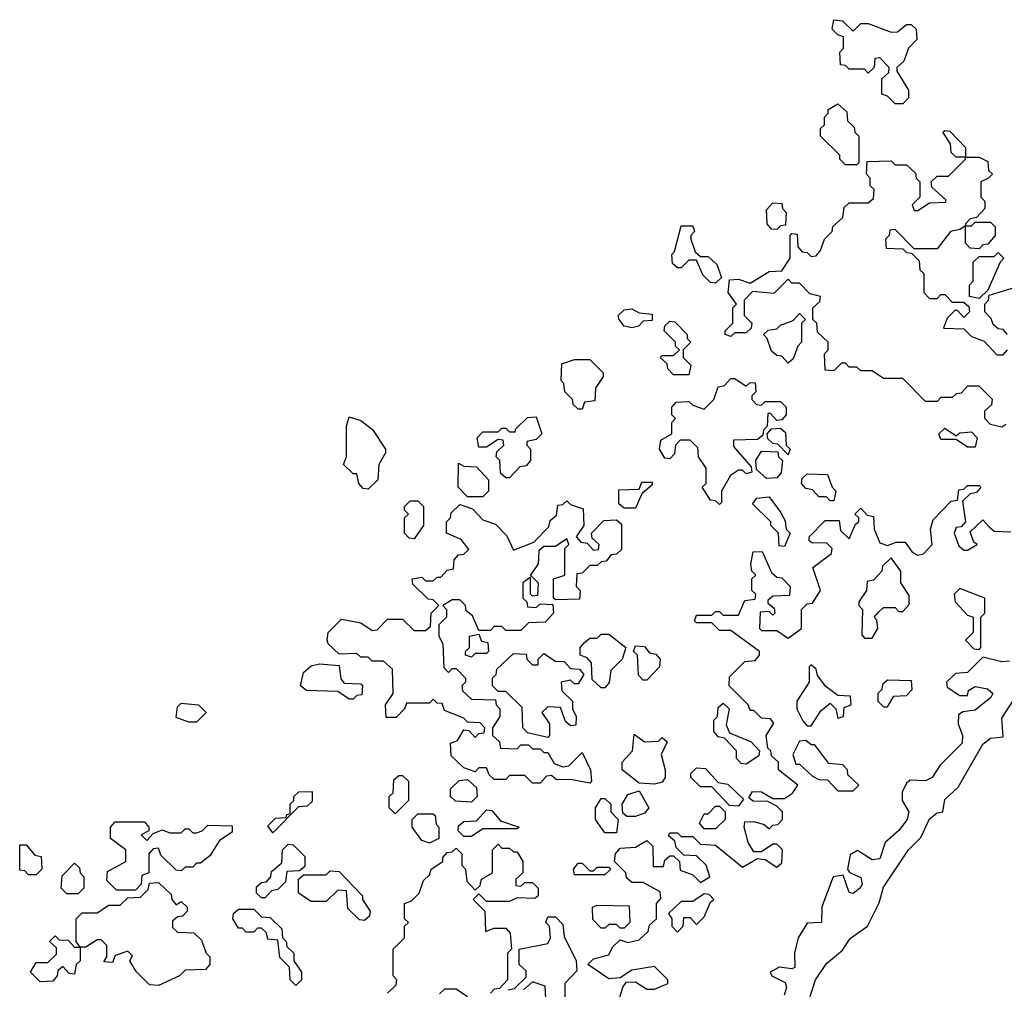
# Model space of a CAD drawing. Extents: x 2737958 to 2903317, y 894217 to 1030017.
# Tile 3 of 123: x 2750442 to 2753021, y 1006460 to 1009000. Entities that reach past the tile are written whole.
import ezdxf

# ---------------------------------------------------------------- set-up
doc = ezdxf.new("R2010")
doc.units = 0

msp = doc.modelspace()

# ---------------------------------------------------------------- linework, layer by layer
at = {"layer": '0CON05XD'}
for points in [[(2752755, 1008780), (2752735, 1008780), (2752715, 1008800), (2752700, 1008805), (2752700, 1008845), (2752718.3, 1008861.7), (2752720, 1008875), (2752695, 1008900), (2752681.7, 1008898.3), (2752680, 1008875), (2752665, 1008860), (2752655, 1008870), (2752615, 1008870), (2752605, 1008880), (2752591.7, 1008881.7), (2752590, 1008915), (2752600, 1008925), (2752600, 1008955), (2752585, 1008960), (2752570, 1008975), (2752575, 1009000), (2752597, 1008997), (2752625, 1008970), (2752645, 1008990), (2752665, 1008990), (2752725, 1008967.5), (2752741.7, 1008968.3), (2752765, 1008987.5), (2752777, 1008987), (2752790, 1008975), (2752791.7, 1008948.3), (2752770, 1008925), (2752758.3, 1008891.7), (2752740, 1008875), (2752740, 1008865), (2752770, 1008815), (2752770, 1008795), (2752755, 1008780)], [(2752635, 1008620), (2752605, 1008620), (2752590, 1008635), (2752590, 1008645), (2752540, 1008695), (2752540, 1008715), (2752550, 1008725), (2752550, 1008745), (2752560, 1008755), (2752560, 1008765), (2752585, 1008780), (2752608.3, 1008758.3), (2752610, 1008735), (2752628.3, 1008718.3), (2752630, 1008705), (2752640, 1008695), (2752640, 1008625), (2752635, 1008620)], [(2753025, 1007940), (2753015, 1007932.5), (2752985, 1007940), (2752970, 1007955), (2752970, 1007975), (2752988.3, 1007991.7), (2752990, 1008005), (2752955, 1008040), (2752925, 1008040), (2752908.3, 1008021.7), (2752895, 1008020), (2752885, 1008010), (2752855, 1008010), (2752845, 1008000), (2752815, 1008000), (2752755, 1008060), (2752705, 1008060), (2752675, 1008080), (2752645, 1008080), (2752635, 1008090), (2752615, 1008090), (2752605, 1008100), (2752595, 1008100), (2752575, 1008080), (2752551.7, 1008081.7), (2752550, 1008125), (2752560, 1008135), (2752560, 1008155), (2752531.7, 1008181.7), (2752530, 1008205), (2752520, 1008215), (2752520, 1008245), (2752538.3, 1008261.7), (2752540, 1008275), (2752511.7, 1008281.7), (2752485, 1008310), (2752465, 1008310), (2752455, 1008320), (2752417, 1008283), (2752361.7, 1008288.3), (2752340, 1008265), (2752340, 1008225), (2752360, 1008205), (2752358.3, 1008191.7), (2752345, 1008180), (2752315, 1008180), (2752305, 1008170), (2752290, 1008175), (2752290, 1008185), (2752310, 1008205), (2752310, 1008245), (2752320, 1008255), (2752297.5, 1008285), (2752301.7, 1008318.3), (2752325, 1008320), (2752355, 1008310), (2752405, 1008340), (2752438.3, 1008341.7), (2752460, 1008375), (2752460, 1008435), (2752465, 1008440), (2752478.3, 1008438.3), (2752480, 1008405), (2752491.7, 1008391.7), (2752505, 1008390), (2752515, 1008380), (2752528.3, 1008381.7), (2752540, 1008395), (2752550, 1008425), (2752570, 1008445), (2752571.7, 1008458.3), (2752598.3, 1008481.7), (2752601.7, 1008508.3), (2752615, 1008520), (2752665, 1008520), (2752678.3, 1008531.7), (2752680, 1008555), (2752670, 1008565), (2752670, 1008585), (2752660, 1008595), (2752661.7, 1008628.3), (2752725, 1008630), (2752735, 1008620), (2752765, 1008620), (2752788.3, 1008598.3), (2752790, 1008585), (2752800, 1008575), (2752800, 1008535), (2752780, 1008515), (2752785, 1008500), (2752795, 1008500), (2752825, 1008520), (2752868.3, 1008521.7), (2752868.3, 1008528.3), (2752831.7, 1008561.7), (2752830, 1008575), (2752845, 1008590), (2752875, 1008590), (2752920, 1008635), (2752920, 1008640), (2752895, 1008640), (2752881.7, 1008651.7), (2752880, 1008675), (2752860, 1008705), (2752865, 1008710), (2752878.3, 1008708.3), (2752920, 1008665), (2752920, 1008640), (2752955, 1008640), (2752978.3, 1008628.3), (2752980, 1008605), (2752990, 1008595), (2752980, 1008585), (2752960, 1008575), (2752960, 1008535), (2752970, 1008525), (2752970, 1008505), (2752948.3, 1008481.7), (2752931.7, 1008478.3), (2752920, 1008465), (2752920, 1008460), (2752935, 1008460), (2752945, 1008470), (2752985, 1008470), (2752997, 1008457), (2752997.5, 1008435), (2752978.3, 1008411.7), (2752965, 1008410), (2752955, 1008400), (2752931.7, 1008401.7), (2752920, 1008415), (2752920, 1008460), (2752905, 1008450), (2752880, 1008445), (2752845, 1008400), (2752785, 1008400), (2752735, 1008450), (2752721.7, 1008448.3), (2752720, 1008435), (2752710, 1008425), (2752711.7, 1008401.7), (2752755, 1008400), (2752765, 1008390), (2752778.3, 1008388.3), (2752798.3, 1008368.3), (2752800, 1008345), (2752810, 1008335), (2752810, 1008285), (2752825, 1008270), (2752845, 1008270), (2752855, 1008280), (2752865, 1008280), (2752885, 1008260), (2752915, 1008260), (2752928.3, 1008248.3), (2752930, 1008235), (2752915, 1008220), (2752898.3, 1008238.3), (2752891.7, 1008238.3), (2752871.7, 1008218.3), (2752861.7, 1008191.7), (2752915, 1008190), (2752935, 1008170), (2752968.3, 1008158.3), (2753001.7, 1008121.7), (2753018.3, 1008121.7), (2753030, 1008135)], [(2752425, 1008450), (2752411.7, 1008451.7), (2752400, 1008465), (2752398.3, 1008501.7), (2752415, 1008520), (2752438.3, 1008518.3), (2752440, 1008505), (2752450, 1008495), (2752448.3, 1008461.7), (2752435, 1008460), (2752425, 1008450)], [(2752265, 1008310), (2752251.7, 1008311.7), (2752231.7, 1008331.7), (2752215, 1008370), (2752195, 1008370), (2752175, 1008350), (2752165, 1008350), (2752151.7, 1008361.7), (2752150, 1008385), (2752157.5, 1008392.5), (2752175, 1008460), (2752205, 1008460), (2752210, 1008445), (2752200, 1008435), (2752200, 1008425), (2752211.7, 1008391.7), (2752225, 1008380), (2752245, 1008380), (2752268.3, 1008358.3), (2752280, 1008325), (2752265, 1008310)], [(2752955, 1008270), (2752930, 1008275), (2752930, 1008305), (2752940, 1008315), (2752940, 1008365), (2752955, 1008380), (2752995, 1008380), (2753005, 1008390), (2753020, 1008375), (2753010, 1008365), (2752978.3, 1008291.7), (2752955, 1008270)], [(2753030, 1008175), (2753018.3, 1008188.3), (2753005, 1008190), (2752991.7, 1008201.7), (2752987, 1008217), (2752970, 1008235), (2752970, 1008255), (2752980, 1008265), (2752981.7, 1008278.3), (2753045, 1008297.5)], [(2752045, 1008192.5), (2752025, 1008197.5), (2752012.5, 1008215), (2752010, 1008225), (2752025, 1008240), (2752045, 1008242.5), (2752065, 1008232.5), (2752098.3, 1008228.3), (2752098.3, 1008211.7), (2752075, 1008210), (2752062.5, 1008197.5), (2752045, 1008192.5)], [(2752455, 1008100), (2752438.3, 1008118.3), (2752425, 1008120), (2752411.7, 1008131.7), (2752400, 1008165), (2752390, 1008175), (2752403, 1008187), (2752425, 1008190), (2752435, 1008200), (2752468.3, 1008211.7), (2752485, 1008230), (2752500, 1008215), (2752490, 1008205), (2752490, 1008155), (2752480, 1008145), (2752468.3, 1008111.7), (2752455, 1008100)], [(2752195, 1008070), (2752155, 1008070), (2752140, 1008085), (2752138.3, 1008098.3), (2752120, 1008115), (2752125, 1008120), (2752155, 1008120), (2752170, 1008135), (2752160, 1008145), (2752160, 1008155), (2752130, 1008185), (2752131.7, 1008198.3), (2752145, 1008210), (2752158.3, 1008208.3), (2752190, 1008175), (2752190, 1008165), (2752200, 1008155), (2752180, 1008135), (2752180, 1008115), (2752200, 1008095), (2752195, 1008070)], [(2751915, 1007980), (2751905, 1007980), (2751891.7, 1007991.7), (2751890, 1008005), (2751870, 1008025), (2751867, 1008047), (2751860, 1008055), (2751861.7, 1008098.3), (2751895, 1008110), (2751935, 1008110), (2751970, 1008075), (2751970, 1008065), (2751950, 1008035), (2751948.3, 1008001.7), (2751921.7, 1007998.3), (2751915, 1007980)], [(2752275, 1007730), (2752265, 1007740), (2752251.7, 1007741.7), (2752230, 1007775), (2752240, 1007785), (2752240, 1007825), (2752220, 1007855), (2752218.3, 1007878.3), (2752198.3, 1007898.3), (2752171.7, 1007898.3), (2752160, 1007885), (2752157.5, 1007862.5), (2752145, 1007850), (2752131.7, 1007851.7), (2752117.5, 1007875), (2752121.7, 1007898.3), (2752150, 1007915), (2752150, 1007945), (2752160, 1007955), (2752150, 1007965), (2752150, 1007985), (2752161.7, 1007998.3), (2752195, 1008000), (2752205, 1007990), (2752235, 1007980), (2752260, 1008005), (2752271.7, 1008038.3), (2752288.3, 1008041.7), (2752305, 1008060), (2752315, 1008060), (2752345, 1008040), (2752355, 1008050), (2752368.3, 1008048.3), (2752370, 1008025), (2752360, 1008015), (2752360, 1008005), (2752371.7, 1007991.7), (2752385, 1007990), (2752395, 1008000), (2752435, 1008000), (2752450, 1007985), (2752450, 1007965), (2752438.3, 1007951.7), (2752425, 1007950), (2752408.3, 1007968.3), (2752401.7, 1007968.3), (2752400, 1007935), (2752390, 1007925), (2752388.3, 1007911.7), (2752375, 1007900), (2752311.7, 1007898.3), (2752311.7, 1007881.7), (2752358.3, 1007828.3), (2752360, 1007815), (2752345, 1007810), (2752335, 1007820), (2752325, 1007820), (2752303.6, 1007806.4), (2752280, 1007765), (2752280, 1007735), (2752275, 1007730)], [(2751355, 1007770), (2751341.7, 1007771.7), (2751330, 1007785), (2751325, 1007810), (2751315, 1007810), (2751290, 1007835), (2751297.5, 1007855), (2751297.5, 1007935), (2751305, 1007960), (2751335, 1007950), (2751366.4, 1007926.4), (2751400, 1007875), (2751400, 1007865), (2751382.5, 1007835), (2751380, 1007795), (2751355, 1007770)], [(2751725, 1007800), (2751715, 1007800), (2751701.7, 1007811.7), (2751700, 1007845), (2751690, 1007855), (2751691.7, 1007868.3), (2751710, 1007885), (2751708.3, 1007898.3), (2751695, 1007900), (2751665, 1007880), (2751645, 1007880), (2751640, 1007905), (2751655, 1007920), (2751695, 1007920), (2751705, 1007930), (2751715, 1007930), (2751725, 1007920), (2751740, 1007920), (2751741.7, 1007928.3), (2751771.7, 1007958.3), (2751795, 1007960), (2751810, 1007915), (2751795, 1007900), (2751770, 1007895), (2751770, 1007885), (2751780, 1007875), (2751780, 1007845), (2751768.3, 1007831.7), (2751751.7, 1007828.3), (2751725, 1007800)], [(2752455, 1007860), (2752428.3, 1007888.3), (2752415, 1007890), (2752401.7, 1007901.7), (2752400, 1007915), (2752411.7, 1007928.3), (2752435, 1007930), (2752448.3, 1007918.3), (2752450, 1007885), (2752460, 1007875), (2752455, 1007860)], [(2752945, 1007880), (2752925, 1007880), (2752895, 1007900), (2752855, 1007900), (2752850, 1007915), (2752865, 1007930), (2752895, 1007910), (2752905, 1007917.5), (2752935, 1007920), (2752950, 1007905), (2752945, 1007880)], [(2752398.3, 1007798.3), (2752371.7, 1007821.7), (2752370, 1007845), (2752385, 1007870), (2752428.3, 1007868.3), (2752430, 1007855), (2752440, 1007845), (2752437, 1007813), (2752425, 1007800), (2752398.3, 1007798.3)], [(2751655, 1007750), (2751615, 1007750), (2751590, 1007775), (2751591.7, 1007838.3), (2751605, 1007830), (2751638.3, 1007828.3), (2751670, 1007795), (2751670, 1007765), (2751655, 1007750)], [(2752575, 1007740), (2752565, 1007740), (2752555, 1007750), (2752535, 1007750), (2752518.3, 1007768.3), (2752501.7, 1007771.7), (2752490, 1007785), (2752491.7, 1007798.3), (2752505, 1007810), (2752558.3, 1007808.3), (2752570, 1007775), (2752580, 1007765), (2752575, 1007740)], [(2752000, 1006395), (2752022.5, 1006467.5), (2752031.7, 1006478.3), (2752055, 1006480), (2752085, 1006460), (2752105, 1006460), (2752140, 1006475), (2752140, 1006485), (2752105, 1006520), (2752045, 1006510), (2752015, 1006490), (2751985, 1006487.5), (2751930, 1006525), (2751945, 1006540), (2751985, 1006550), (2751995, 1006570), (2752015, 1006590), (2752035, 1006582.5), (2752065, 1006590), (2752088.3, 1006611.7), (2752091.7, 1006628.3), (2752110, 1006645), (2752110, 1006685), (2752121.7, 1006698.3), (2752120, 1006715), (2752075, 1006740), (2752045, 1006740), (2752031.7, 1006751.7), (2752030, 1006765), (2752000, 1006795), (2752002.5, 1006815), (2752015, 1006830), (2752055, 1006832.5), (2752085, 1006850), (2752100, 1006835), (2752101.7, 1006781.7), (2752128.3, 1006781.7), (2752131.7, 1006798.3), (2752145, 1006810), (2752155, 1006810), (2752170, 1006795), (2752171.7, 1006771.7), (2752205, 1006760), (2752225, 1006740), (2752250, 1006755), (2752240, 1006785), (2752215, 1006810), (2752181.7, 1006811.7), (2752161.7, 1006831.7), (2752158.3, 1006848.3), (2752141.7, 1006861.7), (2752145, 1006870), (2752165, 1006870), (2752175, 1006860), (2752205, 1006860), (2752225, 1006840), (2752265, 1006837.5), (2752335, 1006780), (2752375, 1006802.5), (2752395, 1006800), (2752425, 1006780), (2752438.3, 1006791.7), (2752440, 1006825), (2752425, 1006840), (2752415, 1006840), (2752385, 1006820), (2752365, 1006820), (2752350, 1006845), (2752340, 1006885), (2752341.7, 1006898.3), (2752365, 1006900), (2752391.7, 1006891.7), (2752405, 1006880), (2752415, 1006890), (2752428.3, 1006891.7), (2752440, 1006905), (2752440, 1006925), (2752425, 1006940), (2752401.7, 1006951.7), (2752363, 1006953), (2752351.7, 1006961.7), (2752361.7, 1006978.3), (2752385, 1006977.5), (2752415, 1006960), (2752445, 1006960), (2752466.4, 1006973.6), (2752480, 1006995), (2752430, 1007035), (2752430, 1007055), (2752411.7, 1007071.7), (2752410, 1007085), (2752401.7, 1007091.7), (2752397.5, 1007125), (2752417, 1007157), (2752408.3, 1007168.3), (2752385, 1007170), (2752365, 1007190), (2752355, 1007190), (2752350, 1007205), (2752300, 1007255), (2752301.7, 1007278.3), (2752341.7, 1007318.3), (2752368.3, 1007321.7), (2752380, 1007335), (2752380, 1007345), (2752305, 1007400), (2752275, 1007400), (2752255, 1007420), (2752215, 1007420), (2752210, 1007425), (2752215, 1007440), (2752255, 1007440), (2752265, 1007450), (2752275, 1007450), (2752285, 1007440), (2752325, 1007440), (2752341.7, 1007478.3), (2752368.3, 1007481.7), (2752370, 1007495), (2752360, 1007505), (2752360, 1007535), (2752370, 1007545), (2752360, 1007555), (2752357.5, 1007575), (2752363.6, 1007606.4), (2752386.7, 1007606.7), (2752411.7, 1007551.7), (2752425, 1007540), (2752438.3, 1007538.3), (2752460, 1007515), (2752458.3, 1007491.7), (2752415, 1007490), (2752401.7, 1007478.3), (2752401.7, 1007471.7), (2752418.3, 1007458.3), (2752420, 1007445), (2752415, 1007440), (2752405, 1007450), (2752381.7, 1007448.3), (2752380, 1007405), (2752385, 1007400), (2752425, 1007400), (2752455, 1007380), (2752490, 1007405), (2752490, 1007455), (2752505, 1007470), (2752518.3, 1007471.7), (2752540, 1007505), (2752520, 1007565), (2752568.3, 1007601.7), (2752570, 1007615), (2752555, 1007630), (2752518.3, 1007628.3), (2752510, 1007635), (2752510, 1007645), (2752551.7, 1007688.3), (2752588.3, 1007688.3), (2752591.7, 1007661.7), (2752615, 1007640), (2752631.7, 1007678.3), (2752640, 1007685), (2752640, 1007695), (2752630, 1007705), (2752645, 1007720), (2752661.7, 1007701.7), (2752678.3, 1007698.3), (2752680, 1007665), (2752695, 1007630), (2752715, 1007622.5), (2752738.3, 1007631.7), (2752761.7, 1007631.7), (2752780, 1007605), (2752795, 1007597.5), (2752809.3, 1007600.7), (2752832.5, 1007625), (2752827.5, 1007665), (2752835, 1007690), (2752881.7, 1007738.3), (2752898.3, 1007741.7), (2752901.7, 1007768.3), (2752915, 1007770), (2752925, 1007780), (2752955, 1007780), (2752960, 1007775), (2752948.3, 1007761.7), (2752931.7, 1007758.3), (2752911.7, 1007738.3), (2752920, 1007685), (2752908.3, 1007671.7), (2752895, 1007670), (2752890, 1007655), (2752901.7, 1007621.7), (2752915, 1007610), (2752925, 1007610), (2752950, 1007625), (2752941.7, 1007631.7), (2752931.7, 1007658.3), (2752965, 1007690), (2752981.7, 1007671.7), (2752995, 1007660), (2753038.3, 1007658.3)], [(2752055, 1007720), (2752025, 1007720), (2752011.7, 1007731.7), (2752011.7, 1007768.3), (2752065, 1007770), (2752071.7, 1007788.3), (2752098.3, 1007788.3), (2752098.3, 1007781.7), (2752071.7, 1007758.3), (2752055, 1007720)], [(2751935, 1007000), (2751885, 1007010), (2751848.3, 1007008.3), (2751835, 1007020), (2751821.7, 1007018.3), (2751805, 1007000), (2751785, 1007000), (2751765, 1007020), (2751725, 1007020), (2751715, 1007010), (2751685, 1007010), (2751671.7, 1007021.7), (2751665, 1007040), (2751645, 1007040), (2751635, 1007030), (2751605, 1007040), (2751571.7, 1007071.7), (2751570, 1007105), (2751588.3, 1007111.7), (2751605, 1007140), (2751618.3, 1007138.3), (2751635, 1007120), (2751645, 1007130), (2751658.3, 1007131.7), (2751660, 1007145), (2751648.3, 1007158.3), (2751615, 1007160), (2751605, 1007170), (2751555, 1007190), (2751548.3, 1007208.3), (2751535, 1007210), (2751525, 1007220), (2751515, 1007210), (2751455, 1007210), (2751450, 1007195), (2751428.3, 1007171.7), (2751401.7, 1007171.7), (2751400, 1007205), (2751420, 1007235), (2751418.3, 1007298.3), (2751395, 1007320), (2751365, 1007320), (2751355, 1007330), (2751335, 1007330), (2751325, 1007340), (2751278.3, 1007338.3), (2751250, 1007365), (2751247.5, 1007375), (2751250, 1007395), (2751285, 1007430), (2751335, 1007420), (2751365, 1007400), (2751378.3, 1007401.7), (2751405, 1007430), (2751445, 1007430), (2751475, 1007400), (2751505, 1007400), (2751518.3, 1007411.7), (2751520, 1007445), (2751540, 1007465), (2751525, 1007480), (2751511.7, 1007481.7), (2751471.7, 1007521.7), (2751470, 1007535), (2751495, 1007540), (2751505, 1007530), (2751525, 1007530), (2751535, 1007540), (2751545, 1007540), (2751561.7, 1007558.3), (2751578.3, 1007561.7), (2751580, 1007585), (2751591.7, 1007598.3), (2751605, 1007600), (2751618.3, 1007611.7), (2751598.3, 1007638.3), (2751560, 1007655), (2751560, 1007685), (2751570, 1007695), (2751571.7, 1007708.3), (2751595, 1007730), (2751628.3, 1007718.3), (2751655, 1007690), (2751688.3, 1007678.3), (2751718.3, 1007648.3), (2751735, 1007610), (2751788.3, 1007631.7), (2751828.3, 1007671.7), (2751831.7, 1007688.3), (2751848.3, 1007701.7), (2751851.7, 1007728.3), (2751865, 1007730), (2751875, 1007740), (2751885, 1007730), (2751918.3, 1007718.3), (2751920, 1007675), (2751900, 1007645), (2751911.7, 1007631.7), (2751928.3, 1007628.3), (2751945, 1007610), (2751958.3, 1007611.7), (2751960, 1007625), (2751941.7, 1007641.7), (2751940, 1007655), (2751971.7, 1007688.3), (2752005, 1007690), (2752018.3, 1007678.3), (2752018.3, 1007611.7), (2752005, 1007600), (2751991.7, 1007598.3), (2751978.3, 1007581.7), (2751965, 1007580), (2751955, 1007570), (2751935, 1007570), (2751915, 1007550), (2751901.7, 1007548.3), (2751900, 1007515), (2751910, 1007505), (2751908.3, 1007481.7), (2751845, 1007480), (2751840, 1007485), (2751840, 1007535), (2751870, 1007545), (2751870, 1007615), (2751880, 1007625), (2751875, 1007640), (2751845, 1007620), (2751815, 1007620), (2751801.7, 1007608.3), (2751800, 1007575), (2751780, 1007545), (2751800, 1007525), (2751798.3, 1007491.7), (2751785, 1007490), (2751780, 1007495), (2751780, 1007540), (2751760, 1007525), (2751760, 1007485), (2751770, 1007475), (2751771.7, 1007461.7), (2751795, 1007460), (2751805, 1007470), (2751838.3, 1007468.3), (2751840, 1007445), (2751818.3, 1007421.7), (2751775, 1007420), (2751755, 1007400), (2751715, 1007400), (2751705, 1007410), (2751685, 1007410), (2751675, 1007400), (2751645, 1007400), (2751628.3, 1007438.3), (2751611.7, 1007451.7), (2751610, 1007465), (2751595, 1007480), (2751575, 1007480), (2751550, 1007465), (2751560, 1007455), (2751560, 1007435), (2751540, 1007415), (2751540, 1007385), (2751550, 1007365), (2751553, 1007303), (2751565, 1007290), (2751575, 1007300), (2751585, 1007300), (2751610, 1007275), (2751610, 1007265), (2751600, 1007255), (2751601.7, 1007241.7), (2751625, 1007220), (2751688.3, 1007218.3), (2751690, 1007205), (2751700, 1007195), (2751700, 1007175), (2751680, 1007145), (2751680, 1007125), (2751698.3, 1007108.3), (2751701.7, 1007091.7), (2751745, 1007090), (2751755, 1007100), (2751775, 1007100), (2751785, 1007090), (2751805, 1007090), (2751815, 1007080), (2751825, 1007080), (2751841.7, 1007051.7), (2751865, 1007042.5), (2751880, 1007045), (2751915, 1007080), (2751937.5, 1007035), (2751940, 1007005), (2751935, 1007000)], [(2751475, 1007640), (2751461.7, 1007641.7), (2751450, 1007655), (2751450, 1007695), (2751460, 1007705), (2751450, 1007715), (2751450, 1007725), (2751465, 1007740), (2751485, 1007740), (2751500, 1007725), (2751500, 1007675), (2751475, 1007640)], [(2752445, 1007620), (2752431.7, 1007621.7), (2752430, 1007655), (2752410, 1007675), (2752410, 1007685), (2752361.7, 1007731.7), (2752373, 1007747), (2752405, 1007750), (2752435, 1007710), (2752447, 1007687), (2752450, 1007665), (2752460, 1007655), (2752445, 1007620)], [(2752675, 1007380), (2752690, 1007405), (2752687, 1007427), (2752680, 1007435), (2752691.7, 1007448.3), (2752705, 1007460), (2752735, 1007460), (2752745, 1007450), (2752755, 1007450), (2752771.7, 1007468.3), (2752771.7, 1007491.7), (2752750, 1007525), (2752750, 1007555), (2752725, 1007590), (2752701.7, 1007568.3), (2752700, 1007555), (2752678.3, 1007531.7), (2752661.7, 1007528.3), (2752660, 1007505), (2752640, 1007475), (2752640, 1007465), (2752650, 1007455), (2752648.3, 1007388.3), (2752655, 1007380), (2752675, 1007380)], [(2752955, 1007350), (2752960, 1007355), (2752960, 1007435), (2752970, 1007445), (2752970, 1007485), (2752905, 1007510), (2752890, 1007495), (2752892.5, 1007475), (2752925, 1007440), (2752940, 1007435), (2752940, 1007395), (2752920, 1007375), (2752941.7, 1007351.7), (2752955, 1007350)], [(2751625, 1007330), (2751610, 1007335), (2751610, 1007345), (2751620, 1007355), (2751620, 1007385), (2751645, 1007390), (2751651.7, 1007371.7), (2751668.3, 1007368.3), (2751670, 1007345), (2751665, 1007340), (2751635, 1007340), (2751625, 1007330)], [(2751975, 1007250), (2751965, 1007250), (2751941.7, 1007271.7), (2751940, 1007315), (2751928.3, 1007328.3), (2751910, 1007335), (2751910, 1007355), (2751921.7, 1007368.3), (2751935, 1007380), (2751955, 1007380), (2751965, 1007390), (2751985, 1007390), (2752030, 1007355), (2752020, 1007325), (2751990, 1007295), (2751986.4, 1007263.6), (2751975, 1007250)], [(2752085, 1007270), (2752075, 1007270), (2752063, 1007283), (2752060, 1007335), (2752050, 1007345), (2752055, 1007360), (2752078.3, 1007358.3), (2752091.7, 1007341.7), (2752108.3, 1007338.3), (2752120, 1007325), (2752117.5, 1007305), (2752085, 1007270)], [(2751825, 1007120), (2751771.7, 1007131.7), (2751760, 1007145), (2751758.3, 1007198.3), (2751715, 1007240), (2751695, 1007240), (2751680, 1007255), (2751680, 1007275), (2751690, 1007285), (2751691.7, 1007298.3), (2751735, 1007340), (2751768.3, 1007338.3), (2751770, 1007325), (2751785, 1007310), (2751800, 1007310), (2751800, 1007325), (2751815, 1007340), (2751845, 1007320), (2751868.3, 1007318.3), (2751885, 1007300), (2751908.3, 1007298.3), (2751920, 1007285), (2751905, 1007260), (2751895, 1007260), (2751885, 1007270), (2751860, 1007265), (2751861.7, 1007241.7), (2751890, 1007215), (2751890, 1007195), (2751900, 1007175), (2751898.3, 1007151.7), (2751885, 1007150), (2751871.7, 1007161.7), (2751858.3, 1007198.3), (2751825, 1007200), (2751810, 1007185), (2751830, 1007155), (2751830, 1007125), (2751825, 1007120)], [(2753035, 1007320), (2753015, 1007318), (2752965, 1007330), (2752925, 1007290), (2752893, 1007287), (2752870, 1007265), (2752871.7, 1007251.7), (2752905, 1007230), (2752925, 1007230), (2752927.5, 1007242.5), (2752945, 1007253.3), (2752977.5, 1007247.5), (2752990.8, 1007235), (2752986, 1007224), (2752945, 1007191.2), (2752913, 1007187), (2752901.2, 1007178.8), (2752900, 1007155), (2752911.5, 1007125), (2752910.5, 1007105), (2752853.2, 1007046.8), (2752832, 1007015), (2752815, 1007006), (2752775, 1007007.5), (2752765, 1007000), (2752754, 1006976), (2752753.8, 1006955), (2752771.4, 1006925), (2752766.7, 1006905), (2752745, 1006875.6), (2752708.9, 1006845), (2752695, 1006801.4), (2752675, 1006798.9), (2752636.4, 1006823.6), (2752617.7, 1006812.3), (2752610, 1006775), (2752615.8, 1006765.8), (2752645, 1006752.5), (2752649.1, 1006735), (2752643.1, 1006725), (2752625, 1006711.4), (2752615, 1006713.3), (2752598.8, 1006758.8), (2752572.5, 1006755), (2752543.6, 1006676.4), (2752542.5, 1006635), (2752505, 1006633.3), (2752481.2, 1006595), (2752472, 1006555), (2752472.5, 1006517.5), (2752465, 1006513.3), (2752431.7, 1006518.3), (2752407.5, 1006505), (2752412.5, 1006495), (2752447.4, 1006477.4), (2752450.5, 1006465), (2752444.4, 1006445)], [(2751315, 1007220), (2751305, 1007220), (2751275, 1007240), (2751193, 1007243), (2751177.5, 1007255), (2751185, 1007290), (2751205, 1007307.5), (2751227, 1007313), (2751278.3, 1007308.3), (2751283, 1007273), (2751291.7, 1007261.7), (2751335, 1007260), (2751340, 1007255), (2751338.3, 1007231.7), (2751325, 1007230), (2751315, 1007220)], [(2752515, 1007150), (2752540.7, 1007189.3), (2752565, 1007210), (2752580, 1007195), (2752585, 1007170), (2752600, 1007175), (2752601.7, 1007198.3), (2752620, 1007205), (2752618.3, 1007228.3), (2752585, 1007230), (2752553.6, 1007253.6), (2752531.7, 1007281.7), (2752528.3, 1007298.3), (2752515, 1007310), (2752510, 1007305), (2752510, 1007265), (2752477.5, 1007215), (2752477.5, 1007195), (2752493, 1007163), (2752505, 1007150), (2752515, 1007150)], [(2752715, 1007200), (2752731.7, 1007228.3), (2752765, 1007230), (2752780, 1007245), (2752778.3, 1007268.3), (2752715, 1007270), (2752701.7, 1007258.3), (2752700, 1007245), (2752690, 1007235), (2752690, 1007215), (2752705, 1007200), (2752715, 1007200)], [(2750905, 1007160), (2750885, 1007160), (2750851.7, 1007171.7), (2750855, 1007200), (2750865, 1007210), (2750910, 1007205), (2750930, 1007185), (2750905, 1007160)], [(2752345, 1007050), (2752331.7, 1007051.7), (2752320, 1007065), (2752320, 1007085), (2752288.3, 1007118.3), (2752271.7, 1007121.7), (2752260, 1007135), (2752260, 1007165), (2752270, 1007175), (2752271.7, 1007198.3), (2752285, 1007210), (2752300, 1007195), (2752292.5, 1007152.5), (2752301.7, 1007131.7), (2752358.3, 1007108.3), (2752380, 1007085), (2752378.3, 1007071.7), (2752345, 1007050)], [(2752511.7, 1006438.3), (2752526.7, 1006485), (2752555, 1006527.5), (2752597.7, 1006562.3), (2752617, 1006593), (2752662.5, 1006625), (2752693.3, 1006686.7), (2752705, 1006727.5), (2752770, 1006825), (2752802.5, 1006857.5), (2752825, 1006906.7), (2752845, 1006922.5), (2752860, 1006925), (2752865, 1006957.5), (2752900.7, 1006989.3), (2752965, 1007102.5), (2752985, 1007117.5), (2753018.3, 1007121.7), (2753015, 1007170), (2753043.8, 1007215)], [(2752105, 1006997.5), (2752065, 1007000), (2752020, 1007035), (2752020, 1007055), (2752047.5, 1007085), (2752051.7, 1007128.3), (2752078.3, 1007108.3), (2752115, 1007110), (2752125, 1007120), (2752138.3, 1007108.3), (2752122.5, 1007075), (2752132.5, 1007035), (2752132.5, 1007015), (2752125, 1007002.5), (2752105, 1006997.5)], [(2752625, 1006980), (2752640, 1006995), (2752611.7, 1007021.7), (2752610, 1007035), (2752598.3, 1007048.3), (2752561.7, 1007051.7), (2752525, 1007100), (2752515, 1007100), (2752501.7, 1007111.7), (2752485, 1007110), (2752467.5, 1007075), (2752475, 1007050), (2752485, 1007050), (2752518.3, 1007018.3), (2752535, 1007010), (2752558.3, 1007008.3), (2752585, 1006980), (2752625, 1006980)], [(2751425, 1006920), (2751410, 1006935), (2751410, 1006965), (2751420, 1006975), (2751421.7, 1007008.3), (2751435, 1007020), (2751445, 1007020), (2751460, 1007005), (2751460, 1006955), (2751425, 1006920)], [(2752325, 1006940), (2752301.7, 1006941.7), (2752255, 1006990), (2752225, 1006990), (2752200, 1007015), (2752200, 1007025), (2752215, 1007040), (2752238.3, 1007038.3), (2752271.7, 1007001.7), (2752297, 1006997), (2752338.3, 1006958.3), (2752325, 1006940)], [(2751625, 1006950), (2751583, 1006953), (2751570, 1006965), (2751570, 1006985), (2751593, 1007007), (2751615, 1007010), (2751638.3, 1006988.3), (2751640, 1006965), (2751625, 1006950)], [(2751105, 1006870), (2751091.7, 1006888.3), (2751111.7, 1006908.3), (2751140, 1006910), (2751141.7, 1006918.3), (2751150, 1006920), (2751150, 1006945), (2751160, 1006955), (2751160, 1006965), (2751173, 1006977), (2751208.3, 1006978.3), (2751208.3, 1006951.7), (2751195, 1006940), (2751171.7, 1006938.3), (2751105, 1006870)], [(2752055, 1006912.5), (2752032.5, 1006912.5), (2752021.7, 1006921.7), (2752020, 1006945), (2752035, 1006970), (2752065, 1006980), (2752090, 1006935), (2752078.3, 1006921.7), (2752055, 1006912.5)], [(2752005, 1006870), (2751975, 1006870), (2751950, 1006905), (2751950, 1006935), (2751965, 1006960), (2751975, 1006960), (2751990, 1006945), (2751990, 1006925), (2752010, 1006905), (2752005, 1006870)], [(2751515, 1006842.5), (2751495, 1006850), (2751470, 1006885), (2751470, 1006905), (2751485, 1006920), (2751525, 1006920), (2751530, 1006915), (2751533, 1006893), (2751540, 1006885), (2751540, 1006855), (2751515, 1006842.5)], [(2751625, 1006860), (2751605, 1006860), (2751590, 1006875), (2751591.7, 1006888.3), (2751605, 1006900), (2751638.3, 1006901.7), (2751665, 1006930), (2751678.3, 1006928.3), (2751701.7, 1006901.7), (2751750, 1006885), (2751745, 1006880), (2751655, 1006880), (2751625, 1006860)], [(2752265, 1006880), (2752235, 1006880), (2752222.5, 1006895), (2752235, 1006920), (2752245, 1006920), (2752265, 1006940), (2752275, 1006940), (2752290, 1006925), (2752290, 1006905), (2752265, 1006880)], [(2750745, 1006720), (2750695, 1006720), (2750670, 1006745), (2750671.7, 1006768.3), (2750720, 1006795), (2750720, 1006825), (2750680, 1006855), (2750680, 1006885), (2750691.7, 1006898.3), (2750768.3, 1006898.3), (2750780, 1006885), (2750780, 1006875), (2750760, 1006865), (2750775, 1006850), (2750791.7, 1006868.3), (2750815, 1006877.5), (2750835, 1006870), (2750865, 1006870), (2750875, 1006880), (2750885, 1006880), (2750895, 1006870), (2750905, 1006870), (2750920, 1006875), (2750935, 1006890), (2750998.3, 1006888.3), (2750998.3, 1006871.7), (2750965, 1006850), (2750940, 1006810), (2750915, 1006790), (2750905, 1006790), (2750895, 1006780), (2750875, 1006780), (2750865, 1006770), (2750851.7, 1006771.7), (2750811.7, 1006811.7), (2750805, 1006830), (2750791.7, 1006828.3), (2750780, 1006815), (2750780, 1006765), (2750761.7, 1006758.3), (2750760, 1006735), (2750745, 1006720)], [(2750485, 1006760), (2750465, 1006760), (2750455, 1006770), (2750441.7, 1006771.7), (2750441.7, 1006838.3), (2750458.3, 1006838.3), (2750481.7, 1006811.7), (2750498.3, 1006808.3), (2750500, 1006775), (2750485, 1006760)], [(2751085, 1006700), (2751075, 1006700), (2751061.7, 1006711.7), (2751061.7, 1006728.3), (2751075, 1006740), (2751088.3, 1006741.7), (2751100, 1006755), (2751101.7, 1006768.3), (2751128.3, 1006791.7), (2751130, 1006825), (2751145, 1006840), (2751158.3, 1006838.3), (2751188.3, 1006808.3), (2751188.3, 1006781.7), (2751175, 1006770), (2751141.7, 1006768.3), (2751138.3, 1006741.7), (2751118.3, 1006721.7), (2751101.7, 1006718.3), (2751085, 1006700)], [(2751405, 1006450), (2751428.3, 1006471.7), (2751430, 1006485), (2751420, 1006495), (2751420, 1006565), (2751450, 1006595), (2751450, 1006625), (2751460, 1006635), (2751450, 1006645), (2751450, 1006685), (2751468.3, 1006691.7), (2751488.3, 1006711.7), (2751500, 1006745), (2751515, 1006760), (2751520, 1006775), (2751550, 1006795), (2751550, 1006805), (2751561.7, 1006818.3), (2751575, 1006820), (2751585, 1006830), (2751600, 1006815), (2751600, 1006785), (2751610, 1006775), (2751613, 1006743), (2751635, 1006720), (2751648.3, 1006731.7), (2751651.7, 1006748.3), (2751680, 1006765), (2751680, 1006825), (2751695, 1006840), (2751705, 1006830), (2751725, 1006830), (2751735, 1006820), (2751745, 1006820), (2751760, 1006795), (2751760, 1006765), (2751741.7, 1006748.3), (2751741.7, 1006731.7), (2751755, 1006730), (2751765, 1006740), (2751785, 1006740), (2751800, 1006725), (2751800, 1006705), (2751791.7, 1006698.3), (2751745, 1006700), (2751725, 1006690), (2751665, 1006690), (2751645, 1006710), (2751630, 1006695), (2751660, 1006665), (2751661.7, 1006611.7), (2751685, 1006620), (2751715, 1006620), (2751727, 1006607), (2751730, 1006565), (2751720, 1006555), (2751720, 1006485), (2751698.3, 1006461.7), (2751685, 1006460), (2751675, 1006450)], [(2750595, 1006710), (2750565, 1006710), (2750550, 1006725), (2750553, 1006757), (2750585, 1006790), (2750598.3, 1006778.3), (2750600, 1006765), (2750610, 1006755), (2750610, 1006725), (2750595, 1006710)], [(2751975, 1006760), (2751895, 1006760), (2751892.5, 1006775), (2751905, 1006790), (2751915, 1006790), (2751935, 1006770), (2751945, 1006770), (2751955, 1006780), (2751985, 1006780), (2751990, 1006775), (2751975, 1006760)], [(2751345, 1006640), (2751331.7, 1006641.7), (2751301.7, 1006671.7), (2751298.3, 1006718.3), (2751275, 1006720), (2751245, 1006690), (2751205, 1006690), (2751171.7, 1006711.7), (2751171.7, 1006748.3), (2751185, 1006760), (2751245, 1006760), (2751255, 1006770), (2751278.3, 1006768.3), (2751340, 1006705), (2751340, 1006695), (2751360, 1006665), (2751358.3, 1006651.7), (2751345, 1006640)], [(2750805, 1006470), (2750781.7, 1006471.7), (2750747, 1006507), (2750730, 1006535), (2750737.5, 1006547.5), (2750725, 1006560), (2750691.7, 1006548.3), (2750685, 1006530), (2750661.7, 1006531.7), (2750670, 1006545), (2750670, 1006575), (2750655, 1006590), (2750645, 1006590), (2750615, 1006570), (2750600, 1006570), (2750600, 1006535), (2750590, 1006525), (2750585, 1006500), (2750571.7, 1006501.7), (2750555, 1006520), (2750541.7, 1006508.3), (2750540, 1006495), (2750528.3, 1006481.7), (2750495, 1006480), (2750470, 1006505), (2750485, 1006530), (2750515, 1006530), (2750538.3, 1006551.7), (2750538.3, 1006568.3), (2750520, 1006585), (2750535, 1006600), (2750545, 1006590), (2750568.3, 1006588.3), (2750585, 1006570), (2750600, 1006570), (2750590, 1006585), (2750590, 1006645), (2750605, 1006660), (2750645, 1006660), (2750675, 1006680), (2750705, 1006680), (2750725, 1006700), (2750758.3, 1006701.7), (2750778.3, 1006721.7), (2750781.7, 1006738.3), (2750805, 1006740), (2750838.3, 1006708.3), (2750840, 1006695), (2750851.7, 1006681.7), (2750865, 1006690), (2750880, 1006675), (2750880, 1006665), (2750868.3, 1006651.7), (2750855, 1006650), (2750841.7, 1006638.3), (2750841.7, 1006621.7), (2750855, 1006610), (2750898.3, 1006608.3), (2750918.3, 1006588.3), (2750930, 1006555), (2750940, 1006545), (2750940, 1006525), (2750928.3, 1006511.7), (2750875, 1006510), (2750860, 1006495), (2750805, 1006470)], [(2752165, 1006610), (2752180, 1006625), (2752181.7, 1006648.3), (2752198.3, 1006648.3), (2752215, 1006630), (2752235, 1006650), (2752251.7, 1006688.3), (2752260, 1006695), (2752248.3, 1006708.3), (2752235, 1006710), (2752205, 1006690), (2752175, 1006690), (2752141.7, 1006658.3), (2752150, 1006645), (2752150, 1006625), (2752165, 1006610)], [(2751165, 1006470), (2751150, 1006485), (2751148.3, 1006518.3), (2751123, 1006543), (2751118.3, 1006588.3), (2751091.7, 1006591.7), (2751088.3, 1006608.3), (2751075, 1006620), (2751065, 1006620), (2751055, 1006610), (2751035, 1006610), (2751025, 1006620), (2751015, 1006620), (2751000, 1006645), (2751001.7, 1006658.3), (2751015, 1006670), (2751055, 1006670), (2751075, 1006650), (2751098.3, 1006648.3), (2751128.3, 1006618.3), (2751130, 1006595), (2751140, 1006585), (2751141.7, 1006571.7), (2751160, 1006555), (2751160, 1006535), (2751180, 1006505), (2751180, 1006485), (2751165, 1006470)], [(2752025, 1006620), (2752015, 1006620), (2752005, 1006630), (2751985, 1006630), (2751975, 1006620), (2751965, 1006620), (2751943, 1006643), (2751942.5, 1006675), (2751955, 1006680), (2752038.3, 1006678.3), (2752040, 1006635), (2752025, 1006620)], [(2751721.7, 1006458.3), (2751738.3, 1006461.7), (2751768.3, 1006491.7), (2751768.3, 1006508.3), (2751750, 1006525), (2751750, 1006565), (2751825, 1006580), (2751832.5, 1006595), (2751830, 1006625), (2751820, 1006635), (2751825, 1006650), (2751845, 1006650), (2751865, 1006630), (2751868.3, 1006598.3), (2751900, 1006535), (2751901.7, 1006508.3), (2751870, 1006475), (2751870, 1006435)], [(2751820, 1006435), (2751818.3, 1006468.3), (2751785, 1006480), (2751761.7, 1006458.3)], [(2751615, 1006440), (2751585, 1006460), (2751555, 1006460), (2751541.7, 1006448.3)]]:
    msp.add_lwpolyline(points, dxfattribs=at)

doc.saveas('drawing.dxf')
